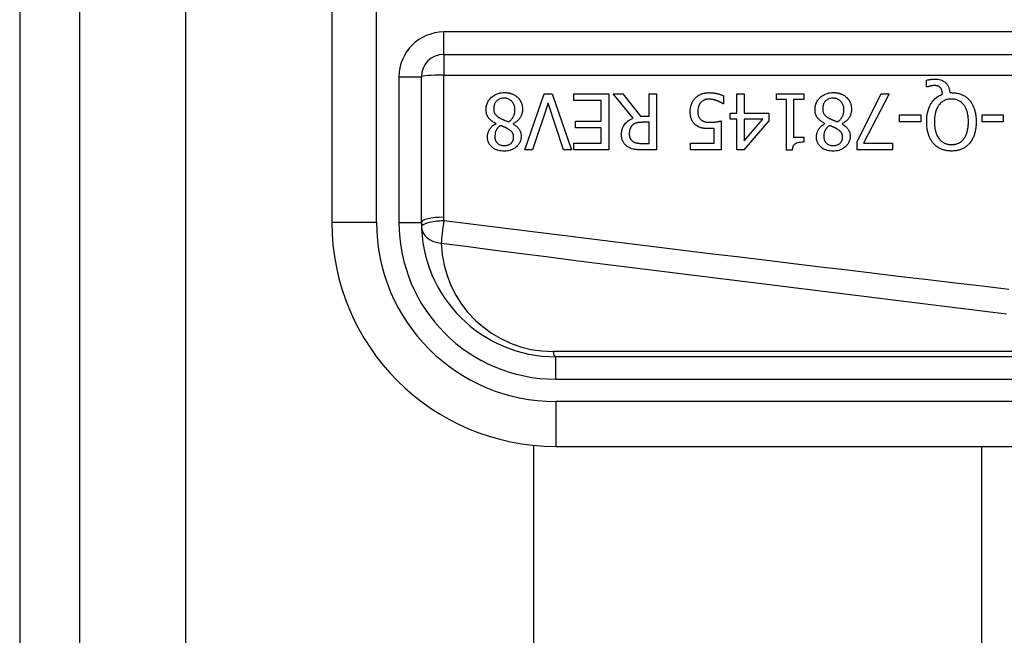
# Model space of a CAD drawing. Header units: inches. Extents: x 3 to 112, y 6 to 61.
# Tile 36 of 68: x 3.348 to 4.214, y 38.372 to 38.913. Entities that reach past the tile are written whole.
import ezdxf

# ---------------------------------------------------------------- set-up
doc = ezdxf.new("R2010")
doc.units = ezdxf.units.IN
doc.header["$MEASUREMENT"] = 0
doc.layers.add('Visible Edges(ANSI)', color=7, linetype='Continuous', lineweight=25)
doc.layers.add('Visible Tangent Edges(ANSI)', color=7, linetype='Continuous', lineweight=25)

msp = doc.modelspace()

# ---------------------------------------------------------------- linework, layer by layer
at = {"layer": 'Visible Edges(ANSI)'}
for p, q in [((3.34808, 43.02566), (3.34808, 13.51466)), ((3.40108, 13.51466), (3.40108, 43.02566)), ((3.62247, 39.10866), (3.62247, 38.73465)), ((3.72089, 38.8823), (4.37287, 38.8823)), ((3.70121, 38.73465), (3.70121, 38.86261)), ((4.14534, 38.85372), (4.14534, 38.85966)), ((4.14622, 38.85372), (4.14534, 38.85372)), ((3.79232, 38.79841), (3.80927, 38.84762)), ((3.80927, 38.84762), (3.81633, 38.84762)), ((3.81633, 38.84762), (3.83328, 38.79841)), ((3.83519, 38.8418), (3.83519, 38.84762)), ((3.83519, 38.84762), (3.86598, 38.84762)), ((3.86598, 38.84762), (3.86598, 38.79841)), ((3.8874, 38.82621), (3.86989, 38.84762)), ((3.86989, 38.84762), (3.87838, 38.84762)), ((3.87838, 38.84762), (3.89394, 38.82804)), ((3.90143, 38.84762), (3.90797, 38.84762)), ((3.90143, 38.82804), (3.90143, 38.84762)), ((3.90797, 38.84762), (3.90797, 38.79841)), ((3.96692, 38.84587), (3.96692, 38.83889)), ((3.97856, 38.84762), (3.9849, 38.84762)), ((3.97856, 38.83071), (3.97856, 38.84762)), ((3.9849, 38.84762), (3.9849, 38.83071)), ((4.01342, 38.8426), (4.01342, 38.84762)), ((4.01342, 38.84762), (4.03743, 38.84762)), ((4.02215, 38.8426), (4.01342, 38.8426)), ((4.02215, 38.79825), (4.02215, 38.8426)), ((4.02849, 38.8426), (4.02849, 38.80961)), ((4.03743, 38.8426), (4.02849, 38.8426)), ((4.03743, 38.84762), (4.03743, 38.8426)), ((4.08425, 38.80579), (4.10554, 38.84762)), ((4.11256, 38.84762), (4.09007, 38.80419)), ((4.10554, 38.84762), (4.11256, 38.84762)), ((4.16576, 38.84866), (4.16728, 38.84866)), ((3.81262, 38.83929), (3.79898, 38.79841)), ((3.82626, 38.79841), (3.81262, 38.83929)), ((3.85944, 38.8418), (3.83519, 38.8418)), ((3.85944, 38.82353), (3.85944, 38.8418)), ((3.96692, 38.83889), (3.96644, 38.83889)), ((3.89394, 38.82804), (3.90143, 38.82804)), ((3.9727, 38.82541), (3.9727, 38.83071)), ((3.9727, 38.83071), (3.97856, 38.83071)), ((3.97856, 38.82541), (3.9727, 38.82541)), ((3.97856, 38.79841), (3.97856, 38.82541)), ((3.9849, 38.83071), (4.00664, 38.83071)), ((3.9849, 38.82541), (3.9849, 38.80619)), ((3.9849, 38.80619), (4.00145, 38.82541)), ((4.00145, 38.82541), (3.9849, 38.82541)), ((4.00664, 38.83071), (4.00664, 38.82377)), ((4.12169, 38.82309), (4.12169, 38.82908)), ((4.12169, 38.82908), (4.14032, 38.82908)), ((4.14032, 38.82908), (4.14032, 38.82309)), ((4.19416, 38.82309), (4.19416, 38.82908)), ((4.19416, 38.82908), (4.21278, 38.82908)), ((4.21278, 38.82908), (4.21278, 38.82309)), ((3.76684, 38.82142), (3.76684, 38.82162)), ((3.78183, 38.82134), (3.78183, 38.82114)), ((3.83683, 38.81771), (3.83683, 38.82353)), ((3.83683, 38.82353), (3.85944, 38.82353)), ((3.85944, 38.81771), (3.83683, 38.81771)), ((3.85944, 38.80423), (3.85944, 38.81771)), ((3.90143, 38.82258), (3.89569, 38.82258)), ((3.90143, 38.80407), (3.90143, 38.82258)), ((3.95854, 38.80419), (3.95854, 38.81731)), ((3.96488, 38.82377), (3.96488, 38.79841)), ((4.00664, 38.82377), (3.98462, 38.79841)), ((4.05605, 38.82142), (4.05605, 38.82162)), ((4.07105, 38.82134), (4.07105, 38.82114)), ((4.14032, 38.82309), (4.12169, 38.82309)), ((4.21278, 38.82309), (4.19416, 38.82309)), ((4.02849, 38.80961), (4.03743, 38.80961)), ((4.03743, 38.80961), (4.03743, 38.80511)), ((3.83519, 38.80423), (3.85944, 38.80423)), ((3.83519, 38.79841), (3.83519, 38.80423)), ((3.89493, 38.80407), (3.90143, 38.80407)), ((3.93788, 38.79841), (3.93788, 38.80419)), ((3.93788, 38.80419), (3.95854, 38.80419)), ((4.08425, 38.79841), (4.08425, 38.80579)), ((4.09007, 38.80419), (4.11547, 38.80419)), ((4.11547, 38.80419), (4.11547, 38.79841)), ((3.79898, 38.79841), (3.79232, 38.79841)), ((3.83328, 38.79841), (3.82626, 38.79841)), ((3.86598, 38.79841), (3.83519, 38.79841)), ((3.90797, 38.79841), (3.89529, 38.79841)), ((3.96488, 38.79841), (3.93788, 38.79841)), ((3.98462, 38.79841), (3.97856, 38.79841)), ((4.02726, 38.79825), (4.02215, 38.79825)), ((4.11547, 38.79841), (4.08425, 38.79841)), ((4.46838, 38.61654), (3.81932, 38.61654)), ((3.80009, 18.00157), (3.80009, 38.53874)), ((3.81932, 38.5378), (4.46838, 38.5378)), ((4.19379, 38.5378), (4.19379, 18.00251))]:
    msp.add_line(p, q, dxfattribs=at)
at = {"layer": 'Visible Edges(ANSI)', "flags": 128}
for points in [[(4.14534, 38.85966), (4.14574, 38.85976), (4.14613, 38.85985), (4.14652, 38.85993), (4.1469, 38.86), (4.14727, 38.86007), (4.14763, 38.86013), (4.14798, 38.86019), (4.14831, 38.86024), (4.14863, 38.86028), (4.14894, 38.86032), (4.14924, 38.86036), (4.14952, 38.86039), (4.14981, 38.86042), (4.1501, 38.86045), (4.15039, 38.86048), (4.15068, 38.8605), (4.15097, 38.86052), (4.15126, 38.86053), (4.15155, 38.86055), (4.15184, 38.86056), (4.15213, 38.86057), (4.15242, 38.86058), (4.15271, 38.86058), (4.153, 38.86058)], [(4.153, 38.86058), (4.15417, 38.86055), (4.15533, 38.86043), (4.15647, 38.86024), (4.1576, 38.85995), (4.1587, 38.85955), (4.1597, 38.85909), (4.16057, 38.85858), (4.16131, 38.85806), (4.16193, 38.85755), (4.16244, 38.85707), (4.16289, 38.85658), (4.1633, 38.85608), (4.16368, 38.85554), (4.16403, 38.85499), (4.16434, 38.85441), (4.16463, 38.85382), (4.16487, 38.8532), (4.16509, 38.85257), (4.16527, 38.85194), (4.16542, 38.85129), (4.16555, 38.85064), (4.16564, 38.84998), (4.16571, 38.84932), (4.16576, 38.84866)], [(4.15192, 38.85488), (4.15175, 38.85488), (4.15158, 38.85487), (4.15141, 38.85486), (4.15124, 38.85485), (4.15107, 38.85484), (4.1509, 38.85482), (4.15072, 38.8548), (4.15055, 38.85478), (4.15038, 38.85476), (4.1502, 38.85473), (4.15003, 38.85471), (4.14986, 38.85468), (4.14969, 38.85464), (4.14952, 38.85461), (4.14935, 38.85458), (4.14918, 38.85454), (4.14901, 38.85451), (4.14885, 38.85447), (4.14863, 38.85442), (4.14825, 38.85433), (4.14777, 38.8542), (4.14723, 38.85406), (4.1467, 38.85389), (4.14622, 38.85372)], [(4.15759, 38.85289), (4.15743, 38.85305), (4.15727, 38.85322), (4.1571, 38.85337), (4.15693, 38.85352), (4.15675, 38.85366), (4.15657, 38.85379), (4.15638, 38.85392), (4.15618, 38.85404), (4.15598, 38.85415), (4.15577, 38.85425), (4.15556, 38.85434), (4.15534, 38.85443), (4.15511, 38.8545), (4.15486, 38.85457), (4.1546, 38.85464), (4.15433, 38.85469), (4.15404, 38.85474), (4.15374, 38.85478), (4.15344, 38.85481), (4.15313, 38.85484), (4.15283, 38.85486), (4.15252, 38.85487), (4.15222, 38.85488), (4.15192, 38.85488)], [(4.15946, 38.84726), (4.15944, 38.84747), (4.15942, 38.84767), (4.1594, 38.84788), (4.15937, 38.84808), (4.15934, 38.84829), (4.15931, 38.8485), (4.15928, 38.8487), (4.15924, 38.84891), (4.1592, 38.84911), (4.15916, 38.84931), (4.15911, 38.84952), (4.15906, 38.84972), (4.15901, 38.84992), (4.15896, 38.85012), (4.1589, 38.85032), (4.15884, 38.85052), (4.15877, 38.85073), (4.15868, 38.85098), (4.15856, 38.85128), (4.15842, 38.8516), (4.15825, 38.85194), (4.15805, 38.85227), (4.15783, 38.85259), (4.15759, 38.85289)], [(3.7581, 38.8339), (3.75812, 38.83477), (3.75819, 38.83562), (3.75831, 38.83647), (3.75847, 38.83731), (3.75869, 38.83814), (3.75895, 38.83896), (3.75928, 38.83976), (3.75965, 38.84054), (3.76007, 38.84129), (3.76054, 38.842), (3.76105, 38.84269), (3.7616, 38.84336), (3.76219, 38.84399), (3.76287, 38.84463), (3.76364, 38.84529), (3.76451, 38.84594), (3.76549, 38.84656), (3.76658, 38.84713), (3.76776, 38.84764), (3.76899, 38.84805), (3.77025, 38.84836), (3.77154, 38.84857), (3.77283, 38.8487), (3.77413, 38.84874)], [(3.77405, 38.84383), (3.77327, 38.84381), (3.7725, 38.84374), (3.77173, 38.84361), (3.77097, 38.84343), (3.77024, 38.84318), (3.76954, 38.84287), (3.76891, 38.84253), (3.76836, 38.84216), (3.76788, 38.84178), (3.76745, 38.8414), (3.76708, 38.84101), (3.76673, 38.8406), (3.76642, 38.84017), (3.76613, 38.83972), (3.76588, 38.83925), (3.76566, 38.83876), (3.76546, 38.83826), (3.7653, 38.83774), (3.76516, 38.83722), (3.76506, 38.83669), (3.76498, 38.83616), (3.76492, 38.83562), (3.76489, 38.83508), (3.76488, 38.83454)], [(3.78351, 38.83354), (3.78348, 38.83433), (3.78342, 38.83511), (3.7833, 38.83589), (3.78313, 38.83665), (3.78291, 38.8374), (3.78263, 38.83814), (3.7823, 38.83883), (3.78194, 38.83945), (3.78155, 38.84002), (3.78115, 38.84054), (3.78074, 38.841), (3.78033, 38.84141), (3.7799, 38.84179), (3.77945, 38.84215), (3.77898, 38.84247), (3.77849, 38.84276), (3.77797, 38.84302), (3.77744, 38.84324), (3.77689, 38.84343), (3.77634, 38.84358), (3.77578, 38.84369), (3.77521, 38.84377), (3.77463, 38.84382), (3.77405, 38.84383)], [(3.77413, 38.84874), (3.77457, 38.84873), (3.77501, 38.84872), (3.77545, 38.8487), (3.77589, 38.84867), (3.77633, 38.84863), (3.77676, 38.84859), (3.7772, 38.84853), (3.77763, 38.84847), (3.77806, 38.84839), (3.77849, 38.8483), (3.77891, 38.84821), (3.77934, 38.8481), (3.77976, 38.84799), (3.78018, 38.84786), (3.78059, 38.84772), (3.78102, 38.84757), (3.78151, 38.84737), (3.78208, 38.84712), (3.7827, 38.84681), (3.78337, 38.84645), (3.78405, 38.84602), (3.78471, 38.84556), (3.78534, 38.84505), (3.78594, 38.84451)], [(3.78594, 38.84451), (3.78623, 38.84422), (3.78652, 38.84392), (3.78679, 38.84361), (3.78706, 38.8433), (3.78731, 38.84297), (3.78755, 38.84265), (3.78778, 38.84231), (3.788, 38.84197), (3.78821, 38.84161), (3.78841, 38.84126), (3.7886, 38.84089), (3.78878, 38.84052), (3.78895, 38.84014), (3.78912, 38.83973), (3.78929, 38.83928), (3.78945, 38.8388), (3.7896, 38.83827), (3.78975, 38.83771), (3.78988, 38.83711), (3.78998, 38.8365), (3.79006, 38.83588), (3.79012, 38.83526), (3.79016, 38.83464), (3.79017, 38.83402)], [(3.9376, 38.83199), (3.93761, 38.83248), (3.93763, 38.83297), (3.93765, 38.83345), (3.93769, 38.83394), (3.93775, 38.83442), (3.93781, 38.8349), (3.93788, 38.83538), (3.93797, 38.83586), (3.93807, 38.83633), (3.93819, 38.8368), (3.93831, 38.83727), (3.93845, 38.83774), (3.93861, 38.8382), (3.93878, 38.83866), (3.93896, 38.83913), (3.93918, 38.83962), (3.93941, 38.84013), (3.93968, 38.84064), (3.93997, 38.84117), (3.9403, 38.8417), (3.94066, 38.84223), (3.94105, 38.84277), (3.94148, 38.8433), (3.94195, 38.84383)], [(3.94195, 38.84383), (3.94247, 38.84436), (3.94301, 38.84486), (3.94358, 38.84532), (3.94417, 38.84575), (3.94478, 38.84616), (3.94541, 38.84653), (3.94607, 38.84688), (3.94673, 38.84719), (3.94736, 38.84746), (3.94796, 38.84769), (3.94852, 38.84787), (3.94904, 38.84802), (3.94951, 38.84815), (3.94994, 38.84824), (3.95034, 38.84832), (3.95075, 38.8484), (3.95116, 38.84846), (3.95157, 38.84851), (3.95198, 38.84856), (3.95239, 38.8486), (3.9528, 38.84862), (3.95321, 38.84864), (3.95362, 38.84865), (3.95404, 38.84866)], [(3.95392, 38.84295), (3.95367, 38.84295), (3.95343, 38.84294), (3.95319, 38.84293), (3.95296, 38.84291), (3.95272, 38.84289), (3.95248, 38.84286), (3.95225, 38.84283), (3.95201, 38.84279), (3.95178, 38.84274), (3.95155, 38.84269), (3.95131, 38.84264), (3.95108, 38.84258), (3.95085, 38.84251), (3.95063, 38.84244), (3.9504, 38.84236), (3.95017, 38.84228), (3.94993, 38.84219), (3.94961, 38.84206), (3.94921, 38.84186), (3.94874, 38.8416), (3.94823, 38.84126), (3.94772, 38.84086), (3.94725, 38.84043), (3.94682, 38.83996)], [(3.96113, 38.84152), (3.96093, 38.84159), (3.96073, 38.84166), (3.96052, 38.84173), (3.96032, 38.84179), (3.96011, 38.84186), (3.9599, 38.84193), (3.9597, 38.84199), (3.95949, 38.84206), (3.95928, 38.84212), (3.95907, 38.84218), (3.95886, 38.84224), (3.95865, 38.8423), (3.95844, 38.84236), (3.95823, 38.84241), (3.95802, 38.84246), (3.95781, 38.84252), (3.9576, 38.84257), (3.95737, 38.84262), (3.95703, 38.84269), (3.9566, 38.84276), (3.95608, 38.84284), (3.95546, 38.8429), (3.95474, 38.84294), (3.95392, 38.84295)], [(3.95404, 38.84866), (3.95456, 38.84865), (3.95508, 38.84864), (3.9556, 38.84862), (3.95612, 38.84859), (3.95664, 38.84855), (3.95716, 38.8485), (3.95768, 38.84845), (3.9582, 38.84838), (3.95871, 38.84831), (3.95923, 38.84822), (3.95974, 38.84813), (3.96025, 38.84803), (3.96077, 38.84793), (3.96128, 38.84781), (3.96181, 38.84768), (3.96235, 38.84754), (3.96291, 38.84738), (3.96347, 38.84722), (3.96404, 38.84703), (3.96462, 38.84683), (3.9652, 38.84662), (3.96577, 38.84638), (3.96635, 38.84613), (3.96692, 38.84587)], [(4.04732, 38.8339), (4.04734, 38.83477), (4.04741, 38.83562), (4.04752, 38.83647), (4.04768, 38.83731), (4.0479, 38.83814), (4.04817, 38.83896), (4.04849, 38.83976), (4.04886, 38.84054), (4.04929, 38.84129), (4.04975, 38.842), (4.05026, 38.84269), (4.05081, 38.84336), (4.05141, 38.84399), (4.05208, 38.84463), (4.05285, 38.84529), (4.05372, 38.84594), (4.0547, 38.84656), (4.05579, 38.84713), (4.05698, 38.84764), (4.05821, 38.84805), (4.05947, 38.84836), (4.06075, 38.84857), (4.06205, 38.8487), (4.06335, 38.84874)], [(4.06327, 38.84383), (4.06249, 38.84381), (4.06171, 38.84374), (4.06094, 38.84361), (4.06019, 38.84343), (4.05945, 38.84318), (4.05875, 38.84287), (4.05813, 38.84253), (4.05757, 38.84216), (4.05709, 38.84178), (4.05667, 38.8414), (4.05629, 38.84101), (4.05595, 38.8406), (4.05563, 38.84017), (4.05535, 38.83972), (4.05509, 38.83925), (4.05487, 38.83876), (4.05467, 38.83826), (4.05451, 38.83774), (4.05438, 38.83722), (4.05427, 38.83669), (4.05419, 38.83616), (4.05414, 38.83562), (4.05411, 38.83508), (4.0541, 38.83454)], [(4.07272, 38.83354), (4.0727, 38.83433), (4.07263, 38.83511), (4.07252, 38.83589), (4.07235, 38.83665), (4.07212, 38.8374), (4.07184, 38.83814), (4.07151, 38.83883), (4.07115, 38.83945), (4.07077, 38.84002), (4.07036, 38.84054), (4.06995, 38.841), (4.06954, 38.84141), (4.06911, 38.84179), (4.06866, 38.84215), (4.06819, 38.84247), (4.0677, 38.84276), (4.06719, 38.84302), (4.06665, 38.84324), (4.06611, 38.84343), (4.06555, 38.84358), (4.06499, 38.84369), (4.06442, 38.84377), (4.06385, 38.84382), (4.06327, 38.84383)], [(4.06335, 38.84874), (4.06379, 38.84873), (4.06423, 38.84872), (4.06467, 38.8487), (4.0651, 38.84867), (4.06554, 38.84863), (4.06598, 38.84859), (4.06641, 38.84853), (4.06684, 38.84847), (4.06727, 38.84839), (4.0677, 38.8483), (4.06813, 38.84821), (4.06855, 38.8481), (4.06897, 38.84799), (4.06939, 38.84786), (4.06981, 38.84772), (4.07023, 38.84757), (4.07073, 38.84737), (4.07129, 38.84712), (4.07192, 38.84681), (4.07258, 38.84645), (4.07327, 38.84602), (4.07393, 38.84556), (4.07455, 38.84505), (4.07515, 38.84451)], [(4.07515, 38.84451), (4.07545, 38.84422), (4.07573, 38.84392), (4.07601, 38.84361), (4.07627, 38.8433), (4.07652, 38.84297), (4.07676, 38.84265), (4.077, 38.84231), (4.07722, 38.84197), (4.07743, 38.84161), (4.07763, 38.84126), (4.07782, 38.84089), (4.078, 38.84052), (4.07816, 38.84014), (4.07833, 38.83973), (4.0785, 38.83928), (4.07866, 38.8388), (4.07882, 38.83827), (4.07896, 38.83771), (4.07909, 38.83711), (4.0792, 38.8365), (4.07928, 38.83588), (4.07933, 38.83526), (4.07937, 38.83464), (4.07938, 38.83402)], [(4.1455, 38.82305), (4.14553, 38.82466), (4.14561, 38.82627), (4.14576, 38.82788), (4.14598, 38.82948), (4.14627, 38.83107), (4.14665, 38.83264), (4.14711, 38.83418), (4.14766, 38.83568), (4.14828, 38.83708), (4.14893, 38.83834), (4.14962, 38.83948), (4.15031, 38.84049), (4.15101, 38.84139), (4.15169, 38.84218), (4.15234, 38.84287), (4.15302, 38.84352), (4.15373, 38.84413), (4.15447, 38.8447), (4.15524, 38.84523), (4.15605, 38.84572), (4.15687, 38.84617), (4.15771, 38.84658), (4.15858, 38.84694), (4.15946, 38.84726)], [(4.16724, 38.84307), (4.1664, 38.84305), (4.16556, 38.84299), (4.16473, 38.84289), (4.16391, 38.84273), (4.1631, 38.84253), (4.16231, 38.84228), (4.16152, 38.84197), (4.16077, 38.84161), (4.16004, 38.84121), (4.15935, 38.84076), (4.15868, 38.84026), (4.15805, 38.83972), (4.15743, 38.83913), (4.15675, 38.83839), (4.15601, 38.83744), (4.15526, 38.83628), (4.15451, 38.83487), (4.15386, 38.83327), (4.15334, 38.83163), (4.15294, 38.82994), (4.15265, 38.82824), (4.15246, 38.82652), (4.15236, 38.82478), (4.15232, 38.82305)], [(4.18219, 38.82305), (4.18218, 38.82407), (4.18214, 38.8251), (4.18208, 38.82613), (4.18199, 38.82716), (4.18186, 38.82819), (4.18171, 38.82921), (4.18151, 38.83022), (4.18128, 38.83123), (4.181, 38.83221), (4.18068, 38.83318), (4.1803, 38.83416), (4.17984, 38.83517), (4.17929, 38.8362), (4.17862, 38.83723), (4.17784, 38.83825), (4.17694, 38.83924), (4.17596, 38.84014), (4.17489, 38.84092), (4.17374, 38.8416), (4.17252, 38.84215), (4.17124, 38.84257), (4.16992, 38.84286), (4.16859, 38.84302), (4.16724, 38.84307)], [(4.16728, 38.84866), (4.16802, 38.84865), (4.16876, 38.84862), (4.1695, 38.84857), (4.17024, 38.8485), (4.17097, 38.84841), (4.1717, 38.84829), (4.17242, 38.84815), (4.17314, 38.84799), (4.17385, 38.84781), (4.17456, 38.8476), (4.17526, 38.84736), (4.17595, 38.84709), (4.17664, 38.8468), (4.17731, 38.84649), (4.17797, 38.84614), (4.17861, 38.84578), (4.17925, 38.84538), (4.17986, 38.84496), (4.18046, 38.84451), (4.18104, 38.84405), (4.18159, 38.84356), (4.18213, 38.84304), (4.18265, 38.84251), (4.18315, 38.84196)], [(3.76684, 38.82162), (3.76614, 38.82195), (3.76545, 38.82231), (3.76478, 38.82269), (3.76412, 38.8231), (3.76347, 38.82353), (3.76285, 38.82399), (3.76225, 38.82447), (3.76167, 38.82499), (3.76113, 38.82553), (3.76064, 38.82609), (3.76021, 38.82663), (3.75983, 38.82718), (3.75951, 38.82772), (3.75923, 38.82826), (3.759, 38.8288), (3.75879, 38.82934), (3.75862, 38.8299), (3.75847, 38.83045), (3.75836, 38.83102), (3.75826, 38.83159), (3.75819, 38.83217), (3.75814, 38.83274), (3.75811, 38.83332), (3.7581, 38.8339)], [(3.76488, 38.83454), (3.76489, 38.83401), (3.76492, 38.83348), (3.76498, 38.83294), (3.76506, 38.83241), (3.76516, 38.83189), (3.7653, 38.83138), (3.76548, 38.83088), (3.76568, 38.83042), (3.76589, 38.83001), (3.76612, 38.82965), (3.76637, 38.82932), (3.76662, 38.82902), (3.76688, 38.82874), (3.76716, 38.82847), (3.76746, 38.82821), (3.76777, 38.82795), (3.7681, 38.82769), (3.76844, 38.82745), (3.76879, 38.8272), (3.76916, 38.82697), (3.76953, 38.82674), (3.7699, 38.82651), (3.77028, 38.8263), (3.77066, 38.82609)], [(3.79017, 38.83402), (3.79016, 38.83348), (3.79013, 38.83295), (3.79008, 38.83242), (3.79001, 38.8319), (3.78992, 38.83138), (3.78981, 38.83086), (3.78968, 38.83035), (3.78952, 38.82984), (3.78935, 38.82933), (3.78916, 38.82883), (3.78893, 38.82832), (3.78867, 38.82779), (3.78836, 38.82723), (3.78801, 38.82664), (3.7876, 38.82605), (3.78714, 38.82545), (3.78662, 38.82484), (3.78603, 38.82424), (3.7854, 38.82366), (3.78474, 38.82312), (3.78405, 38.82262), (3.78333, 38.82216), (3.78259, 38.82173), (3.78183, 38.82134)], [(3.94682, 38.83996), (3.94665, 38.83976), (3.94648, 38.83954), (3.94633, 38.83933), (3.94618, 38.83911), (3.94603, 38.83889), (3.9459, 38.83866), (3.94576, 38.83843), (3.94564, 38.8382), (3.94552, 38.83796), (3.94541, 38.83772), (3.9453, 38.83748), (3.9452, 38.83723), (3.9451, 38.83698), (3.94501, 38.83673), (3.94492, 38.83647), (3.94483, 38.83617), (3.94474, 38.83582), (3.94464, 38.83543), (3.94456, 38.83498), (3.94447, 38.83449), (3.94441, 38.83394), (3.94435, 38.83333), (3.94432, 38.83267), (3.9443, 38.83195)], [(3.96644, 38.83889), (3.96633, 38.83896), (3.96621, 38.83905), (3.96609, 38.83913), (3.96595, 38.83922), (3.9658, 38.83931), (3.96565, 38.83941), (3.96548, 38.83951), (3.9653, 38.83961), (3.96512, 38.83972), (3.96492, 38.83983), (3.96471, 38.83994), (3.9645, 38.84005), (3.96427, 38.84017), (3.96404, 38.84028), (3.96379, 38.8404), (3.96353, 38.84052), (3.96327, 38.84064), (3.96299, 38.84077), (3.96271, 38.84089), (3.96241, 38.84102), (3.96211, 38.84114), (3.96179, 38.84127), (3.96147, 38.84139), (3.96113, 38.84152)], [(4.05605, 38.82162), (4.05535, 38.82195), (4.05467, 38.82231), (4.05399, 38.82269), (4.05333, 38.8231), (4.05269, 38.82353), (4.05206, 38.82399), (4.05146, 38.82447), (4.05089, 38.82499), (4.05034, 38.82553), (4.04985, 38.82609), (4.04942, 38.82663), (4.04905, 38.82718), (4.04872, 38.82772), (4.04845, 38.82826), (4.04821, 38.8288), (4.04801, 38.82934), (4.04783, 38.8299), (4.04769, 38.83045), (4.04757, 38.83102), (4.04747, 38.83159), (4.0474, 38.83217), (4.04735, 38.83274), (4.04733, 38.83332), (4.04732, 38.8339)], [(4.0541, 38.83454), (4.05411, 38.83401), (4.05414, 38.83348), (4.05419, 38.83294), (4.05427, 38.83241), (4.05438, 38.83189), (4.05452, 38.83138), (4.05469, 38.83088), (4.05489, 38.83042), (4.05511, 38.83001), (4.05534, 38.82965), (4.05558, 38.82932), (4.05584, 38.82902), (4.0561, 38.82874), (4.05638, 38.82847), (4.05667, 38.82821), (4.05699, 38.82795), (4.05732, 38.82769), (4.05766, 38.82745), (4.05801, 38.8272), (4.05837, 38.82697), (4.05874, 38.82674), (4.05911, 38.82651), (4.0595, 38.8263), (4.05988, 38.82609)], [(4.07938, 38.83402), (4.07937, 38.83348), (4.07934, 38.83295), (4.07929, 38.83242), (4.07922, 38.8319), (4.07913, 38.83138), (4.07902, 38.83086), (4.07889, 38.83035), (4.07874, 38.82984), (4.07856, 38.82933), (4.07837, 38.82883), (4.07815, 38.82832), (4.07788, 38.82779), (4.07758, 38.82723), (4.07722, 38.82664), (4.07682, 38.82605), (4.07636, 38.82545), (4.07583, 38.82484), (4.07525, 38.82424), (4.07461, 38.82366), (4.07395, 38.82312), (4.07326, 38.82262), (4.07255, 38.82216), (4.07181, 38.82173), (4.07105, 38.82134)], [(4.18315, 38.84196), (4.18364, 38.84136), (4.18411, 38.84075), (4.18456, 38.84012), (4.18498, 38.83947), (4.18537, 38.83882), (4.18574, 38.83814), (4.18609, 38.83746), (4.18642, 38.83676), (4.18672, 38.83605), (4.187, 38.83533), (4.18727, 38.83459), (4.18752, 38.83384), (4.18775, 38.83306), (4.18796, 38.83227), (4.18815, 38.83145), (4.18833, 38.83061), (4.18849, 38.82975), (4.18862, 38.82887), (4.18874, 38.82796), (4.18884, 38.82703), (4.18891, 38.82608), (4.18897, 38.82509), (4.189, 38.82409), (4.18901, 38.82305)], [(3.77066, 38.82609), (3.77082, 38.826), (3.77098, 38.82591), (3.77114, 38.82583), (3.77131, 38.82574), (3.77149, 38.82565), (3.77168, 38.82557), (3.77187, 38.82548), (3.77208, 38.82539), (3.7723, 38.82529), (3.77253, 38.82519), (3.77277, 38.82509), (3.77303, 38.82498), (3.77331, 38.82486), (3.77361, 38.82474), (3.77393, 38.82461), (3.77427, 38.82447), (3.77463, 38.82433), (3.77501, 38.82417), (3.77542, 38.82401), (3.77586, 38.82383), (3.77632, 38.82365), (3.77681, 38.82345), (3.77733, 38.82324), (3.77788, 38.82301)], [(3.77788, 38.82301), (3.77824, 38.82326), (3.77859, 38.82351), (3.77892, 38.82377), (3.77925, 38.82404), (3.77957, 38.82433), (3.77988, 38.82462), (3.78018, 38.82492), (3.78047, 38.82523), (3.78074, 38.82555), (3.78101, 38.82589), (3.78127, 38.82623), (3.78151, 38.82659), (3.78176, 38.82697), (3.782, 38.8274), (3.78225, 38.82786), (3.78249, 38.82838), (3.78272, 38.82894), (3.78293, 38.82955), (3.78311, 38.8302), (3.78326, 38.83086), (3.78337, 38.83152), (3.78345, 38.83219), (3.78349, 38.83287), (3.78351, 38.83354)], [(3.87719, 38.81177), (3.87719, 38.81226), (3.87721, 38.81275), (3.87724, 38.81324), (3.87728, 38.81372), (3.87734, 38.81421), (3.87741, 38.81469), (3.87749, 38.81517), (3.87759, 38.81565), (3.87771, 38.81612), (3.87784, 38.81659), (3.87798, 38.81706), (3.87815, 38.81752), (3.87833, 38.81798), (3.87857, 38.81853), (3.87892, 38.81922), (3.8794, 38.82002), (3.88001, 38.8209), (3.88079, 38.82183), (3.88172, 38.82278), (3.88273, 38.82364), (3.88381, 38.82441), (3.88496, 38.8251), (3.88616, 38.8257), (3.8874, 38.82621)], [(3.94267, 38.8201), (3.94217, 38.8205), (3.94169, 38.82092), (3.94124, 38.82136), (3.94081, 38.82183), (3.94041, 38.82231), (3.94003, 38.82282), (3.93967, 38.82335), (3.93935, 38.8239), (3.93906, 38.82445), (3.93881, 38.82498), (3.93859, 38.82551), (3.93841, 38.82602), (3.93826, 38.82653), (3.93813, 38.82702), (3.93802, 38.8275), (3.93792, 38.82799), (3.93784, 38.82849), (3.93778, 38.82898), (3.93772, 38.82949), (3.93768, 38.82999), (3.93764, 38.83049), (3.93762, 38.83099), (3.93761, 38.83149), (3.9376, 38.83199)], [(3.9443, 38.83195), (3.94431, 38.83167), (3.94431, 38.83139), (3.94432, 38.83112), (3.94434, 38.83084), (3.94436, 38.83057), (3.94438, 38.8303), (3.94441, 38.83003), (3.94445, 38.82976), (3.94449, 38.8295), (3.94454, 38.82924), (3.9446, 38.82898), (3.94466, 38.82873), (3.94472, 38.82848), (3.9448, 38.82824), (3.94488, 38.828), (3.94497, 38.82777), (3.94507, 38.82752), (3.94522, 38.82722), (3.94541, 38.82685), (3.94566, 38.82645), (3.94597, 38.82601), (3.94631, 38.8256), (3.94669, 38.82521), (3.9471, 38.82485)], [(4.05988, 38.82609), (4.06003, 38.826), (4.06019, 38.82591), (4.06036, 38.82583), (4.06053, 38.82574), (4.0607, 38.82565), (4.06089, 38.82557), (4.06108, 38.82548), (4.06129, 38.82539), (4.06151, 38.82529), (4.06174, 38.82519), (4.06199, 38.82509), (4.06225, 38.82498), (4.06253, 38.82486), (4.06283, 38.82474), (4.06314, 38.82461), (4.06348, 38.82447), (4.06384, 38.82433), (4.06423, 38.82417), (4.06464, 38.82401), (4.06507, 38.82383), (4.06553, 38.82365), (4.06602, 38.82345), (4.06655, 38.82324), (4.0671, 38.82301)], [(4.0671, 38.82301), (4.06745, 38.82326), (4.0678, 38.82351), (4.06814, 38.82377), (4.06847, 38.82404), (4.06878, 38.82433), (4.06909, 38.82462), (4.06939, 38.82492), (4.06968, 38.82523), (4.06996, 38.82555), (4.07022, 38.82589), (4.07048, 38.82623), (4.07072, 38.82659), (4.07097, 38.82697), (4.07122, 38.8274), (4.07146, 38.82786), (4.0717, 38.82838), (4.07193, 38.82894), (4.07214, 38.82955), (4.07232, 38.8302), (4.07247, 38.83086), (4.07258, 38.83152), (4.07266, 38.83219), (4.07271, 38.83287), (4.07272, 38.83354)], [(3.75934, 38.80981), (3.75935, 38.81027), (3.75937, 38.81072), (3.75942, 38.81116), (3.75948, 38.8116), (3.75956, 38.81204), (3.75966, 38.81248), (3.75977, 38.81291), (3.7599, 38.81335), (3.76004, 38.81377), (3.7602, 38.8142), (3.76038, 38.81464), (3.76061, 38.81513), (3.76088, 38.81566), (3.76119, 38.81622), (3.76155, 38.8168), (3.76197, 38.8174), (3.76245, 38.818), (3.76298, 38.8186), (3.76355, 38.81916), (3.76415, 38.81968), (3.76478, 38.82017), (3.76544, 38.82062), (3.76613, 38.82104), (3.76684, 38.82142)], [(3.7707, 38.81974), (3.77048, 38.81957), (3.77025, 38.81939), (3.77003, 38.81921), (3.76981, 38.81902), (3.76959, 38.81883), (3.76937, 38.81863), (3.76916, 38.81843), (3.76895, 38.81822), (3.76875, 38.81802), (3.76855, 38.8178), (3.76836, 38.81759), (3.76817, 38.81736), (3.76799, 38.81714), (3.76781, 38.81691), (3.76764, 38.81668), (3.76748, 38.81644), (3.76733, 38.8162), (3.76711, 38.81582), (3.76683, 38.81524), (3.76651, 38.81444), (3.76621, 38.81343), (3.76598, 38.81227), (3.76584, 38.81109), (3.7658, 38.80989)], [(3.77764, 38.81667), (3.7775, 38.81675), (3.77734, 38.81684), (3.77716, 38.81693), (3.77697, 38.81704), (3.77675, 38.81715), (3.77652, 38.81727), (3.77627, 38.81739), (3.77601, 38.81752), (3.77573, 38.81766), (3.77544, 38.8178), (3.77514, 38.81794), (3.77483, 38.81808), (3.77451, 38.81823), (3.77419, 38.81838), (3.77385, 38.81853), (3.77351, 38.81867), (3.77317, 38.81882), (3.77282, 38.81896), (3.77247, 38.8191), (3.77211, 38.81924), (3.77176, 38.81938), (3.77141, 38.8195), (3.77105, 38.81963), (3.7707, 38.81974)], [(3.78235, 38.8095), (3.78235, 38.80976), (3.78234, 38.81002), (3.78232, 38.81028), (3.78229, 38.81054), (3.78226, 38.8108), (3.78222, 38.81106), (3.78216, 38.81131), (3.7821, 38.81156), (3.78203, 38.81182), (3.78196, 38.81206), (3.78187, 38.81231), (3.78176, 38.81256), (3.78164, 38.81284), (3.78147, 38.81314), (3.78127, 38.81348), (3.78101, 38.81385), (3.7807, 38.81423), (3.78034, 38.81463), (3.77993, 38.81503), (3.77951, 38.8154), (3.77906, 38.81575), (3.7786, 38.81608), (3.77813, 38.81638), (3.77764, 38.81667)], [(3.78183, 38.82114), (3.78224, 38.82089), (3.78266, 38.82064), (3.78306, 38.82037), (3.78347, 38.8201), (3.78387, 38.81982), (3.78426, 38.81952), (3.78464, 38.81922), (3.78502, 38.8189), (3.78538, 38.81858), (3.78574, 38.81824), (3.78608, 38.8179), (3.7864, 38.81754), (3.78671, 38.81718), (3.78701, 38.8168), (3.78731, 38.81637), (3.78761, 38.81589), (3.7879, 38.81534), (3.78818, 38.81473), (3.78843, 38.81404), (3.78863, 38.8133), (3.78879, 38.81255), (3.78889, 38.81179), (3.78895, 38.81102), (3.78897, 38.81025)], [(3.8868, 38.82002), (3.88657, 38.8198), (3.88636, 38.81958), (3.88615, 38.81934), (3.88596, 38.8191), (3.88577, 38.81885), (3.8856, 38.8186), (3.88543, 38.81834), (3.88527, 38.81807), (3.88513, 38.81779), (3.88499, 38.81751), (3.88486, 38.81722), (3.88474, 38.81692), (3.88463, 38.8166), (3.88452, 38.81626), (3.88442, 38.81591), (3.88433, 38.81554), (3.88425, 38.81515), (3.88418, 38.81474), (3.88413, 38.81434), (3.88408, 38.81393), (3.88405, 38.81352), (3.88402, 38.81311), (3.88401, 38.8127), (3.88401, 38.81229)], [(3.89569, 38.82258), (3.89541, 38.82257), (3.89512, 38.82257), (3.89483, 38.82256), (3.89455, 38.82255), (3.89426, 38.82254), (3.89397, 38.82253), (3.89368, 38.82251), (3.89339, 38.82249), (3.89311, 38.82246), (3.89282, 38.82243), (3.89253, 38.8224), (3.89225, 38.82236), (3.89196, 38.82232), (3.89168, 38.82228), (3.8914, 38.82223), (3.89111, 38.82218), (3.89083, 38.82213), (3.89055, 38.82207), (3.89014, 38.82196), (3.88956, 38.82178), (3.88887, 38.82149), (3.88813, 38.82108), (3.88743, 38.82059), (3.8868, 38.82002)], [(3.95408, 38.81703), (3.95372, 38.81703), (3.95336, 38.81704), (3.95299, 38.81705), (3.95262, 38.81706), (3.95226, 38.81707), (3.95188, 38.81709), (3.95151, 38.81711), (3.95114, 38.81714), (3.95077, 38.81717), (3.95039, 38.81721), (3.95002, 38.81725), (3.94965, 38.81729), (3.94929, 38.81734), (3.94892, 38.8174), (3.94856, 38.81746), (3.94821, 38.81753), (3.94785, 38.81761), (3.94748, 38.8177), (3.94694, 38.81785), (3.94622, 38.8181), (3.94536, 38.81846), (3.94442, 38.81894), (3.94353, 38.81949), (3.94267, 38.8201)], [(3.9471, 38.82485), (3.94735, 38.82464), (3.94761, 38.82444), (3.94788, 38.82425), (3.94815, 38.82407), (3.94844, 38.82391), (3.94873, 38.82376), (3.94902, 38.82362), (3.94933, 38.82349), (3.94964, 38.82337), (3.94996, 38.82327), (3.95029, 38.82317), (3.95063, 38.82308), (3.95098, 38.82299), (3.95133, 38.82292), (3.9517, 38.82285), (3.95207, 38.82279), (3.95244, 38.82274), (3.95282, 38.82269), (3.9532, 38.82266), (3.95359, 38.82263), (3.95398, 38.8226), (3.95437, 38.82259), (3.95476, 38.82258), (3.95515, 38.82258)], [(3.95854, 38.81731), (3.95839, 38.81729), (3.95823, 38.81727), (3.95807, 38.81725), (3.95791, 38.81723), (3.95776, 38.81722), (3.9576, 38.8172), (3.95744, 38.81719), (3.95728, 38.81717), (3.95713, 38.81716), (3.95697, 38.81714), (3.95681, 38.81713), (3.95665, 38.81712), (3.95649, 38.81711), (3.95633, 38.8171), (3.95616, 38.81709), (3.95596, 38.81708), (3.95576, 38.81707), (3.95554, 38.81706), (3.95531, 38.81705), (3.95508, 38.81705), (3.95483, 38.81704), (3.95458, 38.81704), (3.95433, 38.81703), (3.95408, 38.81703)], [(3.95515, 38.82258), (3.95559, 38.82258), (3.95603, 38.82259), (3.95647, 38.8226), (3.95691, 38.82262), (3.95735, 38.82265), (3.95779, 38.82268), (3.95823, 38.82271), (3.95867, 38.82275), (3.95911, 38.8228), (3.95955, 38.82285), (3.96, 38.82291), (3.96045, 38.82297), (3.96089, 38.82304), (3.96133, 38.82311), (3.96177, 38.82318), (3.96219, 38.82325), (3.9626, 38.82332), (3.963, 38.8234), (3.96337, 38.82347), (3.96373, 38.82353), (3.96406, 38.8236), (3.96437, 38.82366), (3.96464, 38.82372), (3.96488, 38.82377)], [(4.04855, 38.80981), (4.04856, 38.81027), (4.04859, 38.81072), (4.04863, 38.81116), (4.04869, 38.8116), (4.04877, 38.81204), (4.04887, 38.81248), (4.04898, 38.81291), (4.04911, 38.81335), (4.04925, 38.81377), (4.04941, 38.8142), (4.0496, 38.81464), (4.04982, 38.81513), (4.05009, 38.81566), (4.0504, 38.81622), (4.05077, 38.8168), (4.05118, 38.8174), (4.05166, 38.818), (4.05219, 38.8186), (4.05276, 38.81916), (4.05336, 38.81968), (4.054, 38.82017), (4.05465, 38.82062), (4.05534, 38.82104), (4.05605, 38.82142)], [(4.05992, 38.81974), (4.05969, 38.81957), (4.05947, 38.81939), (4.05924, 38.81921), (4.05902, 38.81902), (4.0588, 38.81883), (4.05859, 38.81863), (4.05838, 38.81843), (4.05817, 38.81822), (4.05796, 38.81802), (4.05776, 38.8178), (4.05757, 38.81759), (4.05738, 38.81736), (4.0572, 38.81714), (4.05703, 38.81691), (4.05686, 38.81668), (4.0567, 38.81644), (4.05654, 38.8162), (4.05633, 38.81582), (4.05604, 38.81524), (4.05573, 38.81444), (4.05542, 38.81343), (4.05519, 38.81227), (4.05506, 38.81109), (4.05501, 38.80989)], [(4.06686, 38.81667), (4.06672, 38.81675), (4.06656, 38.81684), (4.06638, 38.81693), (4.06618, 38.81704), (4.06596, 38.81715), (4.06573, 38.81727), (4.06548, 38.81739), (4.06522, 38.81752), (4.06494, 38.81766), (4.06466, 38.8178), (4.06436, 38.81794), (4.06405, 38.81808), (4.06373, 38.81823), (4.0634, 38.81838), (4.06307, 38.81853), (4.06273, 38.81867), (4.06238, 38.81882), (4.06203, 38.81896), (4.06168, 38.8191), (4.06133, 38.81924), (4.06097, 38.81938), (4.06062, 38.8195), (4.06027, 38.81963), (4.05992, 38.81974)], [(4.07156, 38.8095), (4.07156, 38.80976), (4.07155, 38.81002), (4.07153, 38.81028), (4.07151, 38.81054), (4.07147, 38.8108), (4.07143, 38.81106), (4.07138, 38.81131), (4.07132, 38.81156), (4.07125, 38.81182), (4.07117, 38.81206), (4.07108, 38.81231), (4.07098, 38.81256), (4.07085, 38.81284), (4.07069, 38.81314), (4.07048, 38.81348), (4.07023, 38.81385), (4.06992, 38.81423), (4.06955, 38.81463), (4.06915, 38.81503), (4.06872, 38.8154), (4.06828, 38.81575), (4.06781, 38.81608), (4.06734, 38.81638), (4.06686, 38.81667)], [(4.07105, 38.82114), (4.07146, 38.82089), (4.07187, 38.82064), (4.07228, 38.82037), (4.07268, 38.8201), (4.07308, 38.81982), (4.07347, 38.81952), (4.07386, 38.81922), (4.07423, 38.8189), (4.0746, 38.81858), (4.07495, 38.81824), (4.07529, 38.8179), (4.07562, 38.81754), (4.07593, 38.81718), (4.07622, 38.8168), (4.07652, 38.81637), (4.07683, 38.81589), (4.07712, 38.81534), (4.07739, 38.81473), (4.07764, 38.81404), (4.07785, 38.8133), (4.078, 38.81255), (4.0781, 38.81179), (4.07816, 38.81102), (4.07818, 38.81025)], [(4.1514, 38.80407), (4.15094, 38.80463), (4.1505, 38.8052), (4.15009, 38.80578), (4.14969, 38.80638), (4.14932, 38.80699), (4.14896, 38.80762), (4.14863, 38.80825), (4.14831, 38.8089), (4.14802, 38.80956), (4.14774, 38.81022), (4.14748, 38.8109), (4.14723, 38.8116), (4.14699, 38.81233), (4.14676, 38.8131), (4.14654, 38.81391), (4.14634, 38.81475), (4.14616, 38.81564), (4.146, 38.81656), (4.14585, 38.81753), (4.14573, 38.81854), (4.14563, 38.8196), (4.14556, 38.8207), (4.14552, 38.82185), (4.1455, 38.82305)], [(4.15232, 38.82305), (4.15232, 38.8225), (4.15234, 38.82195), (4.15235, 38.8214), (4.15238, 38.82084), (4.15241, 38.82029), (4.15245, 38.81973), (4.1525, 38.81918), (4.15256, 38.81862), (4.15263, 38.81807), (4.15271, 38.81752), (4.1528, 38.81697), (4.1529, 38.81642), (4.15301, 38.81588), (4.15313, 38.81534), (4.15326, 38.81481), (4.15341, 38.81427), (4.15358, 38.81368), (4.15381, 38.81301), (4.15407, 38.81227), (4.1544, 38.81148), (4.15478, 38.81066), (4.15523, 38.80982), (4.15575, 38.80897), (4.15635, 38.80814)], [(4.17816, 38.80814), (4.17847, 38.80854), (4.17875, 38.80895), (4.17902, 38.80938), (4.17928, 38.80981), (4.17952, 38.81025), (4.17975, 38.81069), (4.17997, 38.81115), (4.18017, 38.81161), (4.18037, 38.81207), (4.18054, 38.81254), (4.18071, 38.81302), (4.18087, 38.8135), (4.18104, 38.81403), (4.1812, 38.81461), (4.18135, 38.81522), (4.1815, 38.81589), (4.18165, 38.8166), (4.18178, 38.81736), (4.18189, 38.81818), (4.18199, 38.81904), (4.18208, 38.81996), (4.18214, 38.82093), (4.18218, 38.82196), (4.18219, 38.82305)], [(4.18901, 38.82305), (4.18901, 38.82226), (4.18899, 38.82145), (4.18895, 38.82065), (4.1889, 38.81985), (4.18884, 38.81904), (4.18876, 38.81824), (4.18866, 38.81744), (4.18854, 38.81664), (4.18841, 38.81584), (4.18825, 38.81505), (4.18808, 38.81427), (4.18788, 38.81349), (4.18766, 38.81272), (4.18742, 38.81196), (4.18715, 38.81119), (4.18685, 38.81041), (4.18652, 38.80962), (4.18615, 38.80882), (4.18575, 38.80801), (4.18531, 38.80721), (4.18482, 38.80641), (4.1843, 38.80562), (4.18373, 38.80484), (4.18311, 38.80407)], [(3.77413, 38.79729), (3.7728, 38.79733), (3.77148, 38.79744), (3.77016, 38.79764), (3.76887, 38.79794), (3.7676, 38.79834), (3.76641, 38.79884), (3.76537, 38.79938), (3.76447, 38.79995), (3.76372, 38.80052), (3.7631, 38.80106), (3.76258, 38.80156), (3.76211, 38.80208), (3.76167, 38.80261), (3.76126, 38.80318), (3.76089, 38.80376), (3.76056, 38.80438), (3.76026, 38.80501), (3.76001, 38.80567), (3.7598, 38.80634), (3.75963, 38.80702), (3.7595, 38.80771), (3.75941, 38.80841), (3.75936, 38.80911), (3.75934, 38.80981)], [(3.7658, 38.80989), (3.76581, 38.8095), (3.76583, 38.80911), (3.76587, 38.80872), (3.76593, 38.80833), (3.76601, 38.80795), (3.76611, 38.80757), (3.76623, 38.80719), (3.76637, 38.80682), (3.76652, 38.80646), (3.7667, 38.80611), (3.7669, 38.80577), (3.76711, 38.80545), (3.76734, 38.80513), (3.76759, 38.80483), (3.76785, 38.80453), (3.76815, 38.80424), (3.76856, 38.80388), (3.76909, 38.80349), (3.76976, 38.8031), (3.77057, 38.80274), (3.77145, 38.80247), (3.77234, 38.80229), (3.77326, 38.80219), (3.77417, 38.80216)], [(3.78897, 38.81025), (3.78895, 38.80951), (3.78889, 38.80877), (3.78879, 38.80803), (3.78865, 38.80731), (3.78846, 38.8066), (3.78822, 38.80589), (3.78794, 38.8052), (3.78761, 38.80453), (3.78724, 38.80389), (3.78683, 38.80327), (3.78639, 38.80268), (3.78591, 38.80211), (3.78539, 38.80157), (3.78478, 38.801), (3.78408, 38.80041), (3.78327, 38.79983), (3.78235, 38.79926), (3.78131, 38.79873), (3.78017, 38.79827), (3.779, 38.7979), (3.77781, 38.79763), (3.77659, 38.79744), (3.77537, 38.79733), (3.77413, 38.79729)], [(3.77417, 38.80216), (3.77494, 38.80218), (3.7757, 38.80225), (3.77644, 38.80238), (3.77718, 38.80257), (3.7779, 38.80282), (3.77856, 38.80312), (3.77913, 38.80345), (3.77962, 38.80378), (3.78003, 38.80411), (3.78036, 38.80441), (3.78064, 38.8047), (3.7809, 38.80501), (3.78114, 38.80532), (3.78136, 38.80566), (3.78156, 38.806), (3.78173, 38.80636), (3.78189, 38.80674), (3.78202, 38.80712), (3.78212, 38.8075), (3.78221, 38.80789), (3.78227, 38.80829), (3.78232, 38.80869), (3.78234, 38.80909), (3.78235, 38.8095)], [(3.88277, 38.801), (3.88223, 38.80136), (3.88172, 38.80175), (3.88123, 38.80216), (3.88076, 38.8026), (3.88032, 38.80305), (3.8799, 38.80353), (3.8795, 38.80404), (3.87913, 38.80456), (3.8788, 38.80509), (3.87852, 38.80559), (3.87828, 38.80608), (3.87807, 38.80656), (3.8779, 38.80701), (3.87776, 38.80745), (3.87764, 38.80787), (3.87754, 38.8083), (3.87745, 38.80872), (3.87738, 38.80916), (3.87732, 38.80959), (3.87727, 38.81002), (3.87723, 38.81046), (3.87721, 38.8109), (3.87719, 38.81133), (3.87719, 38.81177)], [(3.88401, 38.81229), (3.88401, 38.81201), (3.88402, 38.81174), (3.88403, 38.81147), (3.88406, 38.8112), (3.88409, 38.81093), (3.88412, 38.81066), (3.88417, 38.81039), (3.88422, 38.81013), (3.88428, 38.80986), (3.88435, 38.8096), (3.88443, 38.80934), (3.88452, 38.80908), (3.88461, 38.80883), (3.88472, 38.80857), (3.88485, 38.8083), (3.885, 38.80802), (3.88517, 38.80772), (3.88538, 38.80741), (3.88562, 38.8071), (3.88588, 38.8068), (3.88617, 38.80651), (3.88647, 38.80624), (3.88678, 38.80598), (3.88712, 38.80575)], [(4.06335, 38.79729), (4.06202, 38.79733), (4.06069, 38.79744), (4.05937, 38.79764), (4.05808, 38.79794), (4.05682, 38.79834), (4.05562, 38.79884), (4.05458, 38.79938), (4.05369, 38.79995), (4.05294, 38.80052), (4.05231, 38.80106), (4.0518, 38.80156), (4.05132, 38.80208), (4.05088, 38.80261), (4.05047, 38.80318), (4.0501, 38.80376), (4.04977, 38.80438), (4.04948, 38.80501), (4.04922, 38.80567), (4.04901, 38.80634), (4.04884, 38.80702), (4.04871, 38.80771), (4.04862, 38.80841), (4.04857, 38.80911), (4.04855, 38.80981)], [(4.05501, 38.80989), (4.05502, 38.8095), (4.05505, 38.80911), (4.05509, 38.80872), (4.05515, 38.80833), (4.05523, 38.80795), (4.05532, 38.80757), (4.05544, 38.80719), (4.05558, 38.80682), (4.05574, 38.80646), (4.05592, 38.80611), (4.05611, 38.80577), (4.05632, 38.80545), (4.05656, 38.80513), (4.0568, 38.80483), (4.05707, 38.80453), (4.05736, 38.80424), (4.05777, 38.80388), (4.0583, 38.80349), (4.05898, 38.8031), (4.05979, 38.80274), (4.06066, 38.80247), (4.06156, 38.80229), (4.06247, 38.80219), (4.06339, 38.80216)], [(4.07818, 38.81025), (4.07816, 38.80951), (4.0781, 38.80877), (4.078, 38.80803), (4.07786, 38.80731), (4.07767, 38.8066), (4.07743, 38.80589), (4.07715, 38.8052), (4.07682, 38.80453), (4.07646, 38.80389), (4.07605, 38.80327), (4.0756, 38.80268), (4.07512, 38.80211), (4.0746, 38.80157), (4.074, 38.801), (4.07329, 38.80041), (4.07248, 38.79983), (4.07156, 38.79926), (4.07052, 38.79873), (4.06939, 38.79827), (4.06822, 38.7979), (4.06702, 38.79763), (4.06581, 38.79744), (4.06458, 38.79733), (4.06335, 38.79729)], [(4.06339, 38.80216), (4.06415, 38.80218), (4.06491, 38.80225), (4.06566, 38.80238), (4.06639, 38.80257), (4.06711, 38.80282), (4.06777, 38.80312), (4.06835, 38.80345), (4.06884, 38.80378), (4.06924, 38.80411), (4.06958, 38.80441), (4.06986, 38.8047), (4.07012, 38.80501), (4.07036, 38.80532), (4.07058, 38.80566), (4.07077, 38.806), (4.07095, 38.80636), (4.0711, 38.80674), (4.07123, 38.80712), (4.07134, 38.8075), (4.07142, 38.80789), (4.07149, 38.80829), (4.07153, 38.80869), (4.07156, 38.80909), (4.07156, 38.8095)], [(4.15635, 38.80814), (4.15667, 38.80773), (4.15701, 38.80734), (4.15736, 38.80696), (4.15772, 38.8066), (4.1581, 38.80625), (4.15849, 38.80591), (4.1589, 38.8056), (4.15932, 38.8053), (4.15976, 38.80501), (4.16021, 38.80475), (4.16067, 38.8045), (4.16114, 38.80427), (4.16162, 38.80407), (4.1621, 38.80388), (4.1626, 38.80371), (4.1631, 38.80356), (4.16361, 38.80343), (4.16412, 38.80332), (4.16463, 38.80323), (4.16515, 38.80316), (4.16567, 38.8031), (4.16619, 38.80307), (4.16671, 38.80304), (4.16724, 38.80303)], [(4.16724, 38.80303), (4.16768, 38.80304), (4.16812, 38.80305), (4.16856, 38.80308), (4.169, 38.80312), (4.16944, 38.80316), (4.16988, 38.80322), (4.17031, 38.8033), (4.17075, 38.80338), (4.17117, 38.80348), (4.1716, 38.80359), (4.17202, 38.80372), (4.17244, 38.80386), (4.17285, 38.80401), (4.17327, 38.80419), (4.17372, 38.8044), (4.1742, 38.80465), (4.1747, 38.80494), (4.17522, 38.80529), (4.17576, 38.80568), (4.17629, 38.80613), (4.17679, 38.80659), (4.17727, 38.80709), (4.17773, 38.8076), (4.17816, 38.80814)], [(3.89529, 38.79841), (3.89491, 38.79841), (3.89453, 38.79841), (3.89414, 38.79842), (3.89375, 38.79842), (3.89336, 38.79843), (3.89296, 38.79845), (3.89256, 38.79846), (3.89216, 38.79848), (3.89176, 38.7985), (3.89136, 38.79853), (3.89096, 38.79855), (3.89057, 38.79859), (3.89017, 38.79862), (3.88978, 38.79866), (3.88939, 38.7987), (3.889, 38.79875), (3.88862, 38.7988), (3.88825, 38.79886), (3.88776, 38.79895), (3.887, 38.79912), (3.88603, 38.79941), (3.88492, 38.79984), (3.88382, 38.80038), (3.88277, 38.801)], [(3.88712, 38.80575), (3.88741, 38.80556), (3.88772, 38.80539), (3.88803, 38.80523), (3.88834, 38.80508), (3.88867, 38.80495), (3.88899, 38.80483), (3.88933, 38.80472), (3.88966, 38.80462), (3.89, 38.80453), (3.89035, 38.80445), (3.8907, 38.80439), (3.89106, 38.80433), (3.89142, 38.80427), (3.89178, 38.80423), (3.89214, 38.80419), (3.8925, 38.80416), (3.89285, 38.80414), (3.89319, 38.80412), (3.89352, 38.8041), (3.89384, 38.80409), (3.89414, 38.80408), (3.89443, 38.80407), (3.89469, 38.80407), (3.89493, 38.80407)], [(4.03743, 38.80511), (4.03605, 38.80508), (4.03469, 38.80499), (4.03337, 38.80481), (4.03213, 38.80454), (4.03101, 38.80418), (4.03018, 38.80379), (4.02964, 38.80345), (4.02932, 38.80321), (4.02907, 38.80297), (4.02884, 38.80272), (4.02862, 38.80246), (4.02843, 38.80218), (4.02825, 38.80189), (4.02808, 38.80158), (4.02794, 38.80127), (4.02781, 38.80095), (4.0277, 38.80062), (4.0276, 38.80029), (4.02751, 38.79996), (4.02744, 38.79962), (4.02738, 38.79928), (4.02733, 38.79894), (4.02729, 38.79859), (4.02726, 38.79825)], [(4.16728, 38.79737), (4.16664, 38.79738), (4.16601, 38.7974), (4.16537, 38.79744), (4.16474, 38.79749), (4.16411, 38.79756), (4.16349, 38.79764), (4.16287, 38.79774), (4.16225, 38.79786), (4.16164, 38.798), (4.16102, 38.79815), (4.16042, 38.79832), (4.15982, 38.79851), (4.15922, 38.79872), (4.15863, 38.79896), (4.15801, 38.79922), (4.15733, 38.79954), (4.15661, 38.79991), (4.15585, 38.80035), (4.15506, 38.80085), (4.15426, 38.80142), (4.1535, 38.80202), (4.15277, 38.80267), (4.15207, 38.80335), (4.1514, 38.80407)], [(4.18311, 38.80407), (4.18262, 38.80352), (4.1821, 38.803), (4.18158, 38.80249), (4.18103, 38.80201), (4.18047, 38.80155), (4.17988, 38.80112), (4.17929, 38.8007), (4.17867, 38.80031), (4.17803, 38.79994), (4.17738, 38.7996), (4.17671, 38.79928), (4.17603, 38.79898), (4.17534, 38.79871), (4.17464, 38.79847), (4.17393, 38.79825), (4.17321, 38.79806), (4.17248, 38.79789), (4.17174, 38.79775), (4.171, 38.79763), (4.17026, 38.79754), (4.16952, 38.79746), (4.16877, 38.79741), (4.16803, 38.79738), (4.16728, 38.79737)]]:
    msp.add_lwpolyline(points, dxfattribs=at)
at = {"layer": 'Visible Edges(ANSI)'}
for centre, radius, start, end in [((3.72089, 38.86261), 0.01969, 90, 180), ((3.81932, 38.73465), 0.19685, 180, 270), ((3.81932, 38.73465), 0.11811, 180, 270)]:
    msp.add_arc(centre, radius, start, end, dxfattribs=at)
at = {"layer": 'Visible Tangent Edges(ANSI)'}
for p, q in [((3.49408, 13.51466), (3.49408, 43.02566)), ((3.66184, 38.73465), (3.66184, 39.10866)), ((3.72089, 38.8823), (3.72089, 38.90198)), ((4.37287, 38.90198), (3.72089, 38.90198)), ((3.72089, 38.8823), (3.72089, 38.864)), ((3.68152, 38.86261), (3.70121, 38.86261)), ((3.68152, 38.86261), (3.68152, 38.73465)), ((3.72089, 38.73915), (3.72089, 38.864)), ((3.72089, 38.864), (4.37287, 38.864)), ((3.66184, 38.73465), (3.62247, 38.73465)), ((3.68152, 38.73465), (3.70121, 38.73465)), ((4.36613, 38.62113), (3.817, 38.62113)), ((3.81932, 38.59685), (3.81932, 38.61654)), ((3.81932, 38.59685), (4.46838, 38.59685)), ((4.46838, 38.57717), (3.81932, 38.57717)), ((3.81932, 38.57717), (3.81932, 38.5378))]:
    msp.add_line(p, q, dxfattribs=at)
at = {"layer": 'Visible Tangent Edges(ANSI)', "flags": 128}
for points in [[(3.72095, 38.73603), (3.72094, 38.73616), (3.72094, 38.73629), (3.72093, 38.73642), (3.72093, 38.73655), (3.72093, 38.73668), (3.72092, 38.73681), (3.72092, 38.73694), (3.72092, 38.73707), (3.72091, 38.7372), (3.72091, 38.73733), (3.72091, 38.73746), (3.72091, 38.73759), (3.7209, 38.73772), (3.7209, 38.73785), (3.7209, 38.73798), (3.7209, 38.73811), (3.7209, 38.73824), (3.7209, 38.73837), (3.7209, 38.7385), (3.7209, 38.73863), (3.72089, 38.73876), (3.72089, 38.73889), (3.72089, 38.73902), (3.72089, 38.73915)], [(4.21785, 38.67569), (4.19418, 38.67848), (4.17051, 38.68127), (4.14684, 38.68408), (4.12317, 38.68689), (4.09951, 38.68971), (4.07584, 38.69254), (4.05218, 38.69538), (4.02851, 38.69823), (4.00485, 38.70109), (3.98119, 38.70395), (3.95753, 38.70682), (3.93387, 38.7097), (3.9102, 38.71259), (3.88654, 38.71549), (3.86289, 38.7184), (3.83923, 38.72132), (3.81557, 38.72424), (3.79191, 38.72717), (3.76826, 38.73012), (3.7446, 38.73307), (3.72095, 38.73603)], [(3.71862, 38.71635), (3.74228, 38.71332), (3.76593, 38.71029), (3.78959, 38.70727), (3.81325, 38.70426), (3.8369, 38.70126), (3.86056, 38.69826), (3.88422, 38.69528), (3.90788, 38.69231), (3.93154, 38.68934), (3.9552, 38.68638), (3.97887, 38.68343), (4.00253, 38.68049), (4.02619, 38.67756), (4.04986, 38.67463), (4.07352, 38.67172), (4.09719, 38.66881), (4.12085, 38.66591), (4.14452, 38.66302), (4.16819, 38.66014), (4.19185, 38.65726), (4.21552, 38.6544)]]:
    msp.add_lwpolyline(points, dxfattribs=at)
at = {"layer": 'Visible Tangent Edges(ANSI)'}
for centre, radius, start, end in [((3.72089, 38.86261), 0.03937, 90, 180), ((3.81932, 38.73465), 0.15748, 180, 270), ((3.81932, 38.73465), 0.1378, 180, 270), ((3.817, 38.71956), 0.09843, 181.86625, 270)]:
    msp.add_arc(centre, radius, start, end, dxfattribs=at)
for centre, major_axis, ratio, start_param, end_param in [((3.72089, 38.86261), (-0.01969, 0), 0.07065, 4.712389, 6.283185), ((3.72089, 38.73465), (-0.01969, 0), 0.228742, 4.712389, 6.283185), ((3.72095, 38.73144), (-0.01967, -0.00064), 0.232745, 4.704805, 6.283185), ((3.72095, 38.73144), (-0.01967, -0.00064), 0.770235, 0, 1.427427), ((3.72095, 38.73144), (0.00251, 0.01952), 0.030516, 1.33773, 2.458093), ((3.81932, 38.63622), (0, -0.01969), 0.183721, 5.58589, 6.283185)]:
    msp.add_ellipse(centre, major_axis=major_axis, ratio=ratio, start_param=start_param, end_param=end_param, dxfattribs=at)

doc.saveas('drawing.dxf')
